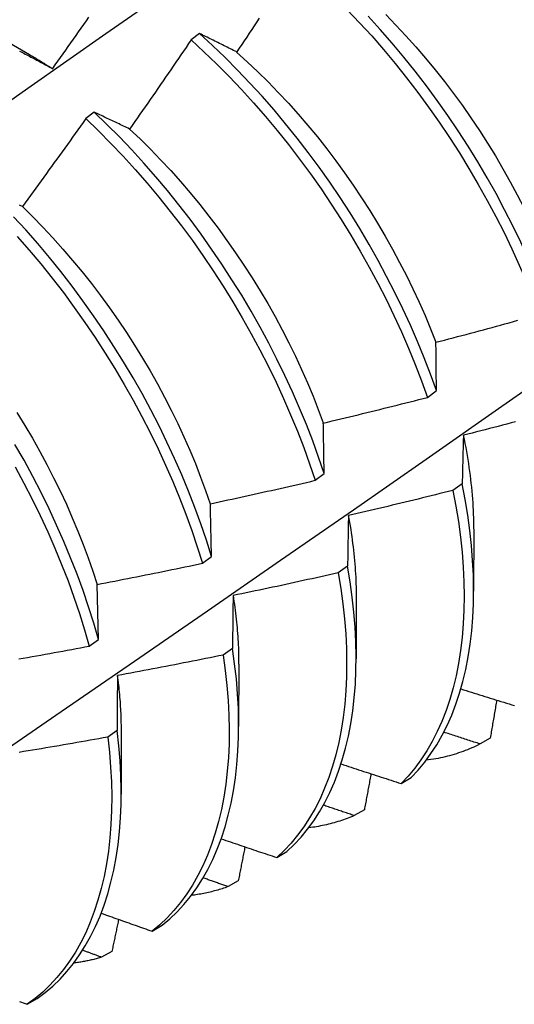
# Model space of a CAD drawing. Header units: inches. Extents: x 26 to 729, y 80 to 336.
# Tile 101 of 153: x 654.681 to 654.827, y 294.03 to 294.322. Entities that reach past the tile are written whole.
import ezdxf

# ---------------------------------------------------------------- set-up
doc = ezdxf.new("R2010")
doc.units = ezdxf.units.IN
doc.header["$MEASUREMENT"] = 0
doc.layers.add('Visible Edges(ANSI)', color=7, linetype='Continuous', lineweight=25)

msp = doc.modelspace()

# ---------------------------------------------------------------- linework, layer by layer
at = {"layer": 'Visible Edges(ANSI)'}
for p, q in [((654.66788, 294.32069), (654.68383, 294.31146)), ((654.73419, 294.31761), (654.73167, 294.31573)), ((654.70298, 294.29429), (654.70045, 294.2924)), ((654.80168, 294.2098), (654.80436, 294.21179)), ((654.76841, 294.18521), (654.7711, 294.18719)), ((654.812, 294.1842), (654.80926, 294.18222)), ((654.81539, 294.17076), (654.81537, 294.15232)), ((654.73502, 294.16063), (654.73772, 294.16261)), ((654.77803, 294.15977), (654.77528, 294.1578)), ((654.70424, 294.13805), (654.70383, 294.15437)), ((654.7806, 294.15072), (654.78057, 294.13229)), ((654.70153, 294.13607), (654.70424, 294.13805)), ((654.74395, 294.13539), (654.74119, 294.13342)), ((654.7458, 294.13069), (654.74577, 294.11225)), ((654.70975, 294.11106), (654.70698, 294.10909)), ((654.711, 294.11065), (654.71098, 294.09221)), ((654.82029, 294.10879), (654.81728, 294.10707)), ((654.7939, 294.09536), (654.79688, 294.09714)), ((654.783, 294.08756), (654.77999, 294.08585)), ((654.75707, 294.0734), (654.76005, 294.07517)), ((654.74564, 294.06647), (654.74262, 294.06478)), ((654.72013, 294.05159), (654.72312, 294.05335)), ((654.70821, 294.04554), (654.70518, 294.04386)), ((654.68311, 294.02991), (654.6861, 294.03166))]:
    msp.add_line(p, q, dxfattribs=at)
at = {"layer": 'Visible Edges(ANSI)', "flags": 128}
for points in [[(654.66027, 294.28525), (654.68335, 294.30148), (654.70642, 294.31765), (654.72948, 294.33377), (654.75255, 294.34982), (654.7756, 294.36582), (654.79866, 294.38175)], [(654.77795, 294.3247), (654.7816, 294.32085), (654.78518, 294.3169), (654.7887, 294.31286), (654.79214, 294.30872), (654.79552, 294.30449), (654.79881, 294.30019), (654.80202, 294.2958), (654.80515, 294.29134), (654.80819, 294.28682), (654.81114, 294.28224), (654.81399, 294.2776), (654.81674, 294.27292), (654.81939, 294.26819), (654.82193, 294.26342), (654.82437, 294.25863), (654.8267, 294.25381), (654.82891, 294.24897), (654.83101, 294.24412), (654.83298, 294.23926), (654.83484, 294.2344)], [(654.83752, 294.23639), (654.83565, 294.24125), (654.83366, 294.24611), (654.83156, 294.25096), (654.82934, 294.2558), (654.827, 294.26061), (654.82456, 294.26541), (654.822, 294.27017), (654.81935, 294.27489), (654.81659, 294.27958), (654.81373, 294.28421), (654.81078, 294.28879), (654.80773, 294.2933), (654.8046, 294.29776), (654.80138, 294.30213), (654.79807, 294.30644), (654.7947, 294.31066), (654.79124, 294.31479), (654.78772, 294.31883), (654.78414, 294.32277)], [(654.78933, 294.32327), (654.79236, 294.32015), (654.79533, 294.31695), (654.79826, 294.31368), (654.80113, 294.31033), (654.80395, 294.30691), (654.80671, 294.30343), (654.8094, 294.29989), (654.81203, 294.29628), (654.81458, 294.29263), (654.81707, 294.28892), (654.81948, 294.28517), (654.82181, 294.28137), (654.82406, 294.27754), (654.82622, 294.27367), (654.82831, 294.26978), (654.83031, 294.26586), (654.83223, 294.26192), (654.83405, 294.25797), (654.83579, 294.25401), (654.83744, 294.25004)], [(654.69068, 294.30723), (654.69146, 294.30832), (654.69223, 294.3094), (654.693, 294.31049), (654.69377, 294.31157), (654.69454, 294.31266), (654.69531, 294.31375), (654.69608, 294.31483), (654.69684, 294.31592), (654.69761, 294.31701), (654.69837, 294.3181), (654.69914, 294.31919), (654.6999, 294.32028), (654.70066, 294.32137), (654.70143, 294.32247)], [(654.75186, 294.32217), (654.75112, 294.32105), (654.75038, 294.31994), (654.74964, 294.31883), (654.7489, 294.31771), (654.74816, 294.3166), (654.74741, 294.31549), (654.74667, 294.31438), (654.74592, 294.31327), (654.74518, 294.31216)], [(654.74518, 294.31216), (654.74471, 294.3124), (654.74424, 294.31263), (654.74378, 294.31286), (654.74331, 294.3131), (654.74285, 294.31333), (654.74239, 294.31356), (654.74192, 294.31379), (654.74146, 294.31402), (654.741, 294.31425), (654.74054, 294.31448), (654.74008, 294.31471), (654.73962, 294.31494), (654.73917, 294.31517), (654.73871, 294.31539), (654.73825, 294.31562), (654.7378, 294.31584), (654.73734, 294.31607), (654.73689, 294.31629), (654.73644, 294.31651), (654.73599, 294.31673), (654.73554, 294.31696), (654.73509, 294.31718), (654.73464, 294.3174), (654.73419, 294.31761)], [(654.80436, 294.21179), (654.80261, 294.21664), (654.80074, 294.2215), (654.79874, 294.22636), (654.79663, 294.23121), (654.7944, 294.23604), (654.79206, 294.24086), (654.78961, 294.24565), (654.78705, 294.25041), (654.78439, 294.25513), (654.78162, 294.25981), (654.77876, 294.26444), (654.7758, 294.26902), (654.77275, 294.27353), (654.76961, 294.27798), (654.76638, 294.28235), (654.76308, 294.28665), (654.75969, 294.29087), (654.75624, 294.29499), (654.75271, 294.29902), (654.74912, 294.30296), (654.74547, 294.30679), (654.74176, 294.31051), (654.738, 294.31412), (654.73419, 294.31761)], [(654.73167, 294.31573), (654.73092, 294.31463), (654.73017, 294.31352), (654.72942, 294.31241), (654.72867, 294.31131), (654.72792, 294.3102), (654.72716, 294.3091), (654.72641, 294.30799), (654.72565, 294.30689), (654.7249, 294.30579), (654.72414, 294.30469), (654.72338, 294.30359), (654.72263, 294.30248), (654.72187, 294.30138), (654.72111, 294.30029), (654.72035, 294.29919), (654.71959, 294.29809), (654.71882, 294.29699), (654.71806, 294.29589), (654.7173, 294.2948), (654.71653, 294.2937), (654.71577, 294.29261), (654.715, 294.29151), (654.71424, 294.29042), (654.71347, 294.28933)], [(654.73167, 294.31573), (654.73548, 294.31223), (654.73923, 294.30861), (654.74294, 294.30488), (654.74659, 294.30104), (654.75017, 294.2971), (654.75369, 294.29306), (654.75714, 294.28893), (654.76052, 294.28471), (654.76382, 294.2804), (654.76704, 294.27602), (654.77017, 294.27157), (654.77322, 294.26705), (654.77617, 294.26247), (654.77902, 294.25784), (654.78178, 294.25316), (654.78444, 294.24843), (654.78699, 294.24367), (654.78943, 294.23888), (654.79176, 294.23406), (654.79398, 294.22922), (654.79609, 294.22437), (654.79807, 294.21951), (654.79994, 294.21465), (654.80168, 294.2098)], [(654.68088, 294.31242), (654.6813, 294.31221), (654.68172, 294.31199), (654.68214, 294.31177), (654.68256, 294.31155), (654.68298, 294.31133), (654.6834, 294.31111), (654.68382, 294.31089), (654.68425, 294.31067), (654.68467, 294.31045), (654.6851, 294.31022), (654.68552, 294.31), (654.68595, 294.30977), (654.68637, 294.30955), (654.6868, 294.30932), (654.68723, 294.30909), (654.68766, 294.30886), (654.68809, 294.30863), (654.68852, 294.3084), (654.68895, 294.30817), (654.68938, 294.30794), (654.68982, 294.3077), (654.69025, 294.30747), (654.69068, 294.30723)], [(654.68382, 294.31139), (654.68411, 294.31123), (654.6844, 294.31106), (654.68468, 294.31089), (654.68497, 294.31072), (654.68526, 294.31055), (654.68554, 294.31038), (654.68583, 294.31021), (654.68611, 294.31004), (654.6864, 294.30987), (654.68669, 294.30969), (654.68697, 294.30952), (654.68726, 294.30934), (654.68754, 294.30917), (654.68783, 294.30899), (654.68811, 294.30881), (654.6884, 294.30863), (654.68868, 294.30845), (654.68897, 294.30827), (654.68926, 294.30809), (654.68954, 294.30791), (654.68983, 294.30773), (654.69011, 294.30754), (654.6904, 294.30736), (654.69068, 294.30717)], [(654.74516, 294.31211), (654.74831, 294.30926), (654.75143, 294.30632), (654.7545, 294.3033), (654.75752, 294.30019), (654.7605, 294.297), (654.76342, 294.29373), (654.76629, 294.29039), (654.76911, 294.28697), (654.77186, 294.28348), (654.77454, 294.27994), (654.77716, 294.27633), (654.77971, 294.27266), (654.78219, 294.26895), (654.7846, 294.26519), (654.78694, 294.26139), (654.78919, 294.25756), (654.79137, 294.25369), (654.79346, 294.24979), (654.79547, 294.24588), (654.7974, 294.24194), (654.79924, 294.23799), (654.80098, 294.23403), (654.80264, 294.23007), (654.8042, 294.22611)], [(654.71347, 294.28933), (654.71302, 294.28954), (654.71258, 294.28976), (654.71213, 294.28997), (654.71169, 294.29018), (654.71124, 294.2904), (654.7108, 294.29061), (654.71036, 294.29082), (654.70992, 294.29103), (654.70948, 294.29124), (654.70904, 294.29145), (654.7086, 294.29166), (654.70816, 294.29186), (654.70773, 294.29207), (654.70729, 294.29228), (654.70685, 294.29248), (654.70642, 294.29269), (654.70599, 294.29289), (654.70555, 294.29309), (654.70512, 294.29329), (654.70469, 294.2935), (654.70426, 294.2937), (654.70383, 294.2939), (654.7034, 294.2941), (654.70298, 294.29429)], [(654.7711, 294.18719), (654.76946, 294.19204), (654.7677, 294.19689), (654.76582, 294.20175), (654.76382, 294.20661), (654.7617, 294.21145), (654.75947, 294.21629), (654.75712, 294.22111), (654.75466, 294.2259), (654.7521, 294.23065), (654.74943, 294.23537), (654.74666, 294.24005), (654.74379, 294.24468), (654.74082, 294.24925), (654.73777, 294.25376), (654.73462, 294.2582), (654.73139, 294.26257), (654.72808, 294.26686), (654.72469, 294.27107), (654.72123, 294.27519), (654.7177, 294.27922), (654.71411, 294.28315), (654.71045, 294.28697), (654.70674, 294.29069), (654.70298, 294.29429)], [(654.70045, 294.2924), (654.69968, 294.29131), (654.69891, 294.29022), (654.69814, 294.28913), (654.69736, 294.28804), (654.69659, 294.28696), (654.69581, 294.28587), (654.69504, 294.28478), (654.69426, 294.2837), (654.69348, 294.28261), (654.6927, 294.28152), (654.69192, 294.28044), (654.69114, 294.27936), (654.69036, 294.27827), (654.68958, 294.27719), (654.6888, 294.27611), (654.68802, 294.27503), (654.68723, 294.27395), (654.68645, 294.27287), (654.68566, 294.27179), (654.68487, 294.27071), (654.68409, 294.26963), (654.6833, 294.26855), (654.68251, 294.26748), (654.68172, 294.2664)], [(654.70045, 294.2924), (654.70421, 294.28879), (654.70792, 294.28507), (654.71157, 294.28124), (654.71516, 294.2773), (654.71869, 294.27327), (654.72214, 294.26914), (654.72552, 294.26492), (654.72883, 294.26062), (654.73205, 294.25625), (654.73519, 294.2518), (654.73824, 294.24728), (654.7412, 294.24271), (654.74406, 294.23808), (654.74682, 294.2334), (654.74948, 294.22867), (654.75204, 294.22391), (654.75449, 294.21912), (654.75683, 294.2143), (654.75906, 294.20947), (654.76117, 294.20462), (654.76316, 294.19976), (654.76503, 294.1949), (654.76678, 294.19005), (654.76841, 294.18521)], [(654.71347, 294.28931), (654.71657, 294.28638), (654.71964, 294.28335), (654.72266, 294.28023), (654.72563, 294.27703), (654.72855, 294.27376), (654.73142, 294.2704), (654.73423, 294.26698), (654.73698, 294.26349), (654.73967, 294.25994), (654.7423, 294.25633), (654.74486, 294.25267), (654.74735, 294.24896), (654.74976, 294.24521), (654.75211, 294.24141), (654.75437, 294.23758), (654.75655, 294.23372), (654.75865, 294.22983), (654.76067, 294.22592), (654.76259, 294.22198), (654.76443, 294.21804), (654.76617, 294.21408), (654.76781, 294.21012), (654.76936, 294.20616), (654.77082, 294.2022)], [(654.68172, 294.2664), (654.68129, 294.2666), (654.68087, 294.26679)], [(654.6817, 294.26638), (654.68476, 294.26334), (654.68779, 294.26023), (654.69076, 294.25703), (654.69369, 294.25375), (654.69656, 294.2504), (654.69938, 294.24699), (654.70214, 294.24351), (654.70484, 294.23996), (654.70747, 294.23636), (654.71004, 294.23271), (654.71253, 294.229), (654.71495, 294.22525), (654.71729, 294.22146), (654.71955, 294.21764), (654.72172, 294.21377), (654.72381, 294.20988), (654.72582, 294.20597), (654.72774, 294.20203), (654.72957, 294.19809), (654.7313, 294.19413), (654.73295, 294.19016), (654.73451, 294.18619), (654.73597, 294.18223), (654.73733, 294.17828)], [(654.73772, 294.16261), (654.73621, 294.16744), (654.73456, 294.17228), (654.7328, 294.17714), (654.73091, 294.182), (654.7289, 294.18685), (654.72677, 294.1917), (654.72453, 294.19654), (654.72218, 294.20135), (654.71971, 294.20614), (654.71714, 294.2109), (654.71447, 294.21561), (654.71169, 294.22029), (654.70881, 294.22491), (654.70584, 294.22948), (654.70278, 294.23398), (654.69963, 294.23842), (654.6964, 294.24279), (654.69308, 294.24708), (654.68969, 294.25128), (654.68623, 294.2554), (654.68269, 294.25942), (654.67909, 294.26334)], [(654.68015, 294.2575), (654.68368, 294.25347), (654.68714, 294.24935), (654.69053, 294.24513), (654.69384, 294.24084), (654.69706, 294.23647), (654.70021, 294.23202), (654.70326, 294.22751), (654.70622, 294.22294), (654.70909, 294.21831), (654.71186, 294.21364), (654.71453, 294.20892), (654.71709, 294.20416), (654.71955, 294.19937), (654.7219, 294.19455), (654.72413, 294.18972), (654.72625, 294.18487), (654.72825, 294.18001), (654.73012, 294.17515), (654.73188, 294.1703), (654.73352, 294.16545), (654.73502, 294.16063)], [(654.67147, 294.10175), (654.6932, 294.11666), (654.7149, 294.13159), (654.73656, 294.14654), (654.75817, 294.1615), (654.77975, 294.17648), (654.80129, 294.19148), (654.82278, 294.20649), (654.84424, 294.22151), (654.86566, 294.23655), (654.88704, 294.2516)], [(654.80421, 294.22611), (654.80549, 294.22645), (654.80677, 294.22678), (654.80805, 294.22712), (654.80933, 294.22745), (654.81061, 294.22779), (654.81189, 294.22813), (654.81317, 294.22847), (654.81445, 294.22881), (654.81572, 294.22915), (654.817, 294.22949), (654.81828, 294.22984), (654.81955, 294.23018), (654.82083, 294.23053), (654.8221, 294.23087), (654.82338, 294.23122), (654.82465, 294.23157), (654.82593, 294.23192), (654.8272, 294.23227), (654.82848, 294.23263)], [(654.80436, 294.21179), (654.80436, 294.2124), (654.80435, 294.213), (654.80434, 294.21361), (654.80433, 294.21422), (654.80433, 294.21482), (654.80432, 294.21543), (654.80431, 294.21603), (654.80431, 294.21663), (654.8043, 294.21723), (654.80429, 294.21783), (654.80429, 294.21843), (654.80428, 294.21903), (654.80427, 294.21962), (654.80427, 294.22022), (654.80426, 294.22081), (654.80426, 294.22141), (654.80425, 294.222), (654.80425, 294.22259), (654.80424, 294.22318), (654.80423, 294.22377), (654.80423, 294.22436), (654.80422, 294.22494), (654.80422, 294.22553), (654.80421, 294.22611)], [(654.77085, 294.20219), (654.77213, 294.20249), (654.77342, 294.2028), (654.77471, 294.20311), (654.776, 294.20341), (654.77728, 294.20372), (654.77857, 294.20403), (654.77986, 294.20434), (654.78114, 294.20466), (654.78243, 294.20497), (654.78372, 294.20528), (654.785, 294.2056), (654.78629, 294.20592), (654.78757, 294.20623), (654.78885, 294.20655), (654.79014, 294.20687), (654.79142, 294.20719), (654.79271, 294.20752), (654.79399, 294.20784), (654.79527, 294.20816), (654.79655, 294.20849), (654.79784, 294.20881), (654.79912, 294.20914), (654.8004, 294.20947), (654.80168, 294.2098)], [(654.68008, 294.2053), (654.68242, 294.2015), (654.68468, 294.19767), (654.68685, 294.1938), (654.68895, 294.18991), (654.69096, 294.18599), (654.69289, 294.18205), (654.69473, 294.1781), (654.69647, 294.17414), (654.69813, 294.17018), (654.6997, 294.16621), (654.70117, 294.16225), (654.70254, 294.1583), (654.70381, 294.15436)], [(654.7711, 294.18719), (654.77109, 294.18783), (654.77108, 294.18847), (654.77106, 294.1891), (654.77105, 294.18973), (654.77104, 294.19037), (654.77103, 294.191), (654.77102, 294.19163), (654.77101, 294.19226), (654.771, 294.19289), (654.77099, 294.19352), (654.77098, 294.19414), (654.77097, 294.19477), (654.77096, 294.19539), (654.77095, 294.19601), (654.77094, 294.19664), (654.77093, 294.19726), (654.77091, 294.19788), (654.7709, 294.1985), (654.77089, 294.19912), (654.77088, 294.19973), (654.77088, 294.20035), (654.77087, 294.20096), (654.77086, 294.20158), (654.77085, 294.20219)], [(654.82776, 294.20254), (654.82648, 294.20221), (654.8252, 294.20187), (654.82391, 294.20153), (654.82263, 294.2012), (654.82135, 294.20087), (654.82007, 294.20053), (654.81878, 294.2002), (654.8175, 294.19987), (654.81621, 294.19954), (654.81493, 294.19922), (654.81364, 294.19889), (654.81236, 294.19857)], [(654.81236, 294.19857), (654.81234, 294.19798), (654.81232, 294.19739), (654.81231, 294.1968), (654.81229, 294.19621), (654.81227, 294.19562), (654.81226, 294.19503), (654.81224, 294.19444), (654.81222, 294.19384), (654.81221, 294.19325), (654.81219, 294.19265), (654.81218, 294.19205), (654.81216, 294.19146), (654.81215, 294.19086), (654.81213, 294.19026), (654.81212, 294.18966), (654.8121, 294.18905), (654.81209, 294.18845), (654.81208, 294.18785), (654.81206, 294.18724), (654.81205, 294.18663), (654.81204, 294.18603), (654.81202, 294.18542), (654.81201, 294.18481), (654.812, 294.1842)], [(654.81232, 294.19859), (654.81257, 294.19738), (654.81281, 294.19617), (654.81303, 294.19496), (654.81325, 294.19376), (654.81345, 294.19257), (654.81364, 294.19137), (654.81383, 294.19019), (654.814, 294.189), (654.81416, 294.18782), (654.81432, 294.18665), (654.81446, 294.18548), (654.81459, 294.18432), (654.81471, 294.18316), (654.81482, 294.182), (654.81492, 294.18086), (654.81501, 294.17971), (654.81509, 294.17858), (654.81515, 294.17745), (654.81521, 294.17632), (654.81526, 294.1752), (654.81529, 294.17409), (654.81532, 294.17299), (654.81534, 294.17189), (654.81534, 294.17079)], [(654.70424, 294.13805), (654.70284, 294.14286), (654.70131, 294.14769), (654.69966, 294.15253), (654.69789, 294.15739), (654.69599, 294.16225), (654.69398, 294.1671), (654.69185, 294.17195), (654.6896, 294.17678), (654.68724, 294.1816), (654.68477, 294.18638), (654.68219, 294.19114), (654.67951, 294.19585)], [(654.67958, 294.18916), (654.68215, 294.1844), (654.68461, 294.17961), (654.68696, 294.1748), (654.6892, 294.16996), (654.69132, 294.16512), (654.69333, 294.16026), (654.69522, 294.1554), (654.69698, 294.15055), (654.69862, 294.1457), (654.70014, 294.14087), (654.70153, 294.13607)], [(654.73738, 294.17827), (654.73868, 294.17855), (654.73998, 294.17883), (654.74127, 294.1791), (654.74257, 294.17938), (654.74386, 294.17967), (654.74516, 294.17995), (654.74645, 294.18023), (654.74774, 294.18051), (654.74904, 294.1808), (654.75033, 294.18109), (654.75162, 294.18137), (654.75292, 294.18166), (654.75421, 294.18195), (654.7555, 294.18224), (654.75679, 294.18253), (654.75808, 294.18283), (654.75938, 294.18312), (654.76067, 294.18341), (654.76196, 294.18371), (654.76325, 294.18401), (654.76454, 294.18431), (654.76583, 294.1846), (654.76712, 294.1849), (654.76841, 294.18521)], [(654.79688, 294.09714), (654.79893, 294.09934), (654.80088, 294.1017), (654.80271, 294.1042), (654.80443, 294.10685), (654.80603, 294.10964), (654.80751, 294.11257), (654.80887, 294.11564), (654.8101, 294.11884), (654.81121, 294.12216), (654.81219, 294.12561), (654.81304, 294.12918), (654.81376, 294.13287), (654.81435, 294.13666), (654.8148, 294.14056), (654.81513, 294.14456), (654.81532, 294.14865), (654.81537, 294.15284), (654.81529, 294.15711), (654.81508, 294.16145), (654.81473, 294.16588), (654.81425, 294.17037), (654.81363, 294.17492), (654.81288, 294.17953), (654.812, 294.1842)], [(654.80926, 294.18222), (654.80797, 294.1819), (654.80668, 294.18158), (654.8054, 294.18126), (654.80411, 294.18094), (654.80282, 294.18062), (654.80153, 294.1803), (654.80024, 294.17999), (654.79896, 294.17967), (654.79767, 294.17936), (654.79638, 294.17905), (654.79509, 294.17874), (654.7938, 294.17843), (654.79251, 294.17812), (654.79122, 294.17781), (654.78993, 294.1775), (654.78863, 294.1772), (654.78734, 294.17689), (654.78605, 294.17659), (654.78476, 294.17629), (654.78347, 294.17599), (654.78217, 294.17569), (654.78088, 294.17539), (654.77959, 294.17509), (654.77829, 294.17479)], [(654.80926, 294.18222), (654.81013, 294.17756), (654.81087, 294.17296), (654.81148, 294.16841), (654.81195, 294.16392), (654.81229, 294.1595), (654.81249, 294.15516), (654.81256, 294.1509), (654.81249, 294.14672), (654.81229, 294.14263), (654.81196, 294.13864), (654.81149, 294.13475), (654.81089, 294.13096), (654.81016, 294.12729), (654.8093, 294.12373), (654.80832, 294.12029), (654.8072, 294.11697), (654.80596, 294.11378), (654.80459, 294.11072), (654.8031, 294.1078), (654.80149, 294.10502), (654.79977, 294.10238), (654.79792, 294.09989), (654.79597, 294.09755), (654.7939, 294.09536)], [(654.73772, 294.16261), (654.73771, 294.16328), (654.73769, 294.16394), (654.73768, 294.1646), (654.73767, 294.16526), (654.73765, 294.16592), (654.73764, 294.16658), (654.73762, 294.16724), (654.73761, 294.1679), (654.73759, 294.16856), (654.73758, 294.16921), (654.73756, 294.16986), (654.73755, 294.17052), (654.73754, 294.17117), (654.73752, 294.17182), (654.73751, 294.17247), (654.73749, 294.17312), (654.73748, 294.17377), (654.73747, 294.17441), (654.73745, 294.17506), (654.73744, 294.1757), (654.73743, 294.17635), (654.73741, 294.17699), (654.7374, 294.17763), (654.73738, 294.17827)], [(654.77829, 294.17479), (654.77828, 294.17418), (654.77827, 294.17357), (654.77825, 294.17295), (654.77824, 294.17233), (654.77823, 294.17171), (654.77822, 294.17109), (654.77821, 294.17047), (654.77819, 294.16985), (654.77818, 294.16923), (654.77817, 294.16861), (654.77816, 294.16798), (654.77815, 294.16736), (654.77814, 294.16673), (654.77813, 294.1661), (654.77812, 294.16547), (654.77811, 294.16485), (654.7781, 294.16421), (654.77809, 294.16358), (654.77808, 294.16295), (654.77807, 294.16232), (654.77806, 294.16168), (654.77805, 294.16105), (654.77804, 294.16041), (654.77803, 294.15977)], [(654.77824, 294.17481), (654.77843, 294.17377), (654.77861, 294.17272), (654.77878, 294.17168), (654.77895, 294.17064), (654.77911, 294.16961), (654.77926, 294.16858), (654.7794, 294.16755), (654.77953, 294.16652), (654.77966, 294.1655), (654.77978, 294.16449), (654.77989, 294.16348), (654.77999, 294.16247), (654.78008, 294.16147), (654.78017, 294.16047), (654.78025, 294.15947), (654.78032, 294.15848), (654.78038, 294.15749), (654.78043, 294.15651), (654.78048, 294.15554), (654.78051, 294.15457), (654.78054, 294.1536), (654.78056, 294.15264), (654.78057, 294.15168), (654.78058, 294.15073)], [(654.70383, 294.15437), (654.70513, 294.15462), (654.70643, 294.15487), (654.70774, 294.15512), (654.70904, 294.15537), (654.71034, 294.15562), (654.71164, 294.15587), (654.71294, 294.15613), (654.71424, 294.15639), (654.71554, 294.15664), (654.71684, 294.1569), (654.71814, 294.15716), (654.71944, 294.15742), (654.72074, 294.15768), (654.72204, 294.15794), (654.72334, 294.15821), (654.72464, 294.15847), (654.72594, 294.15874), (654.72724, 294.159), (654.72854, 294.15927), (654.72983, 294.15954), (654.73113, 294.15981), (654.73243, 294.16008), (654.73373, 294.16035), (654.73502, 294.16063)], [(654.76005, 294.07517), (654.7622, 294.07723), (654.76425, 294.07944), (654.76619, 294.0818), (654.76802, 294.08431), (654.76973, 294.08697), (654.77132, 294.08977), (654.7728, 294.09271), (654.77414, 294.09578), (654.77537, 294.09899), (654.77647, 294.10233), (654.77744, 294.10578), (654.77828, 294.10936), (654.779, 294.11305), (654.77958, 294.11685), (654.78003, 294.12075), (654.78034, 294.12476), (654.78052, 294.12886), (654.78057, 294.13305), (654.78048, 294.13732), (654.78026, 294.14168), (654.77991, 294.1461), (654.77942, 294.1506), (654.77879, 294.15516), (654.77803, 294.15977)], [(654.77528, 294.1578), (654.77399, 294.15751), (654.77269, 294.15721), (654.7714, 294.15692), (654.7701, 294.15663), (654.76881, 294.15634), (654.76751, 294.15605), (654.76621, 294.15577), (654.76492, 294.15548), (654.76362, 294.1552), (654.76232, 294.15491), (654.76102, 294.15463), (654.75973, 294.15435), (654.75843, 294.15407), (654.75713, 294.15379), (654.75583, 294.15351), (654.75453, 294.15324), (654.75323, 294.15296), (654.75193, 294.15269), (654.75063, 294.15241), (654.74933, 294.15214), (654.74803, 294.15187), (654.74673, 294.1516), (654.74543, 294.15133), (654.74413, 294.15106)], [(654.77528, 294.1578), (654.77603, 294.15319), (654.77665, 294.14864), (654.77713, 294.14415), (654.77747, 294.13972), (654.77768, 294.13538), (654.77776, 294.13111), (654.7777, 294.12693), (654.77751, 294.12283), (654.77719, 294.11883), (654.77673, 294.11494), (654.77614, 294.11115), (654.77541, 294.10746), (654.77456, 294.1039), (654.77358, 294.10045), (654.77247, 294.09712), (654.77123, 294.09393), (654.76988, 294.09086), (654.76839, 294.08793), (654.76679, 294.08514), (654.76507, 294.0825), (654.76324, 294.08), (654.76129, 294.07765), (654.75923, 294.07545), (654.75707, 294.0734)], [(654.74413, 294.15106), (654.74412, 294.15042), (654.74411, 294.14978), (654.7441, 294.14914), (654.74409, 294.14849), (654.74408, 294.14785), (654.74407, 294.1472), (654.74407, 294.14655), (654.74406, 294.1459), (654.74405, 294.14525), (654.74404, 294.1446), (654.74404, 294.14395), (654.74403, 294.1433), (654.74402, 294.14265), (654.74401, 294.14199), (654.74401, 294.14134), (654.744, 294.14068), (654.74399, 294.14002), (654.74399, 294.13936), (654.74398, 294.1387), (654.74397, 294.13804), (654.74397, 294.13738), (654.74396, 294.13672), (654.74396, 294.13605), (654.74395, 294.13539)], [(654.74411, 294.15106), (654.74425, 294.15018), (654.74438, 294.1493), (654.74451, 294.14842), (654.74463, 294.14755), (654.74474, 294.14668), (654.74485, 294.14581), (654.74495, 294.14494), (654.74505, 294.14408), (654.74514, 294.14322), (654.74522, 294.14236), (654.7453, 294.14151), (654.74537, 294.14066), (654.74544, 294.13981), (654.7455, 294.13897), (654.74555, 294.13813), (654.7456, 294.13729), (654.74564, 294.13645), (654.74568, 294.13562), (654.74571, 294.1348), (654.74573, 294.13397), (654.74575, 294.13315), (654.74576, 294.13234), (654.74577, 294.13152), (654.74577, 294.13072)], [(654.68064, 294.13227), (654.68195, 294.1325), (654.68325, 294.13273), (654.68456, 294.13297), (654.68587, 294.1332), (654.68717, 294.13343), (654.68848, 294.13367), (654.68979, 294.1339), (654.69109, 294.13414), (654.6924, 294.13437), (654.6937, 294.13461), (654.69501, 294.13485), (654.69631, 294.13509), (654.69761, 294.13534), (654.69892, 294.13558), (654.70022, 294.13582), (654.70153, 294.13607)], [(654.74119, 294.13342), (654.73989, 294.13316), (654.73859, 294.13289), (654.73728, 294.13263), (654.73598, 294.13237), (654.73468, 294.13211), (654.73337, 294.13185), (654.73207, 294.13159), (654.73077, 294.13133), (654.72946, 294.13108), (654.72816, 294.13082), (654.72685, 294.13057), (654.72555, 294.13032), (654.72424, 294.13007), (654.72293, 294.12982), (654.72163, 294.12957), (654.72032, 294.12932), (654.71901, 294.12907), (654.71771, 294.12883), (654.7164, 294.12858), (654.71509, 294.12834), (654.71378, 294.12809), (654.71248, 294.12785), (654.71117, 294.12761), (654.70986, 294.12737)], [(654.74119, 294.13342), (654.74181, 294.12886), (654.7423, 294.12437), (654.74266, 294.11994), (654.74288, 294.11559), (654.74296, 294.11132), (654.74291, 294.10713), (654.74273, 294.10303), (654.74241, 294.09903), (654.74196, 294.09513), (654.74138, 294.09133), (654.74066, 294.08764), (654.73982, 294.08407), (654.73884, 294.08061), (654.73774, 294.07728), (654.73651, 294.07407), (654.73516, 294.071), (654.73369, 294.06806), (654.73209, 294.06527), (654.73038, 294.06261), (654.72855, 294.0601), (654.72661, 294.05774), (654.72456, 294.05553), (654.7224, 294.05348), (654.72013, 294.05159)], [(654.72312, 294.05335), (654.72538, 294.05525), (654.72753, 294.05732), (654.72957, 294.05953), (654.73151, 294.06191), (654.73333, 294.06443), (654.73503, 294.06709), (654.73662, 294.0699), (654.73808, 294.07285), (654.73942, 294.07593), (654.74064, 294.07915), (654.74173, 294.08249), (654.7427, 294.08595), (654.74353, 294.08954), (654.74424, 294.09323), (654.74481, 294.09704), (654.74525, 294.10095), (654.74556, 294.10496), (654.74573, 294.10907), (654.74577, 294.11326), (654.74568, 294.11754), (654.74545, 294.1219), (654.74508, 294.12633), (654.74458, 294.13083), (654.74395, 294.13539)], [(654.70986, 294.12737), (654.70985, 294.12671), (654.70985, 294.12604), (654.70984, 294.12537), (654.70984, 294.1247), (654.70983, 294.12402), (654.70983, 294.12335), (654.70982, 294.12268), (654.70982, 294.122), (654.70981, 294.12132), (654.70981, 294.12065), (654.7098, 294.11997), (654.7098, 294.11929), (654.70979, 294.11861), (654.70979, 294.11793), (654.70978, 294.11725), (654.70978, 294.11656), (654.70978, 294.11588), (654.70977, 294.11519), (654.70977, 294.11451), (654.70976, 294.11382), (654.70976, 294.11313), (654.70976, 294.11244), (654.70975, 294.11175), (654.70975, 294.11106)], [(654.70982, 294.1274), (654.70992, 294.12668), (654.71, 294.12596), (654.71009, 294.12525), (654.71017, 294.12453), (654.71025, 294.12382), (654.71032, 294.12311), (654.71039, 294.1224), (654.71045, 294.12169), (654.71051, 294.12099), (654.71057, 294.12029), (654.71062, 294.11958), (654.71067, 294.11889), (654.71071, 294.11819), (654.71075, 294.1175), (654.71079, 294.1168), (654.71082, 294.11612), (654.71085, 294.11543), (654.71088, 294.11474), (654.7109, 294.11406), (654.71091, 294.11338), (654.71093, 294.1127), (654.71093, 294.11203), (654.71094, 294.11136), (654.71094, 294.11069)], [(654.81157, 294.12338), (654.81236, 294.12313), (654.81316, 294.12288), (654.81395, 294.12264), (654.81474, 294.12239), (654.81554, 294.12214), (654.81633, 294.12189), (654.81712, 294.12164), (654.81792, 294.12139), (654.81871, 294.12115), (654.81951, 294.1209), (654.8203, 294.12065), (654.8211, 294.1204), (654.82189, 294.12016), (654.82269, 294.11991), (654.82348, 294.11966), (654.82428, 294.11942), (654.82507, 294.11917), (654.82587, 294.11893), (654.82666, 294.11868), (654.82746, 294.11843)], [(654.82221, 294.12006), (654.82213, 294.11959), (654.82205, 294.11912), (654.82197, 294.11865), (654.82189, 294.11818), (654.82181, 294.11771), (654.82173, 294.11724), (654.82166, 294.11677), (654.82158, 294.1163), (654.8215, 294.11583), (654.82142, 294.11537), (654.82134, 294.1149), (654.82126, 294.11443), (654.82117, 294.11396), (654.82109, 294.11349), (654.82101, 294.11302), (654.82093, 294.11255), (654.82085, 294.11208), (654.82077, 294.11161), (654.82069, 294.11114), (654.82061, 294.11067), (654.82053, 294.1102), (654.82045, 294.10973), (654.82037, 294.10926), (654.82029, 294.10879)], [(654.6861, 294.03166), (654.68846, 294.03341), (654.69071, 294.03533), (654.69286, 294.0374), (654.69489, 294.03963), (654.69682, 294.04201), (654.69863, 294.04454), (654.70033, 294.04722), (654.70191, 294.05003), (654.70336, 294.05299), (654.7047, 294.05608), (654.70591, 294.0593), (654.70699, 294.06265), (654.70795, 294.06612), (654.70878, 294.06971), (654.70948, 294.07342), (654.71004, 294.07723), (654.71047, 294.08115), (654.71077, 294.08516), (654.71094, 294.08927), (654.71097, 294.09347), (654.71087, 294.09776), (654.71063, 294.10212), (654.71026, 294.10655), (654.70975, 294.11106)], [(654.81728, 294.10707), (654.81683, 294.10721), (654.81638, 294.10736), (654.81593, 294.1075), (654.81548, 294.10765), (654.81503, 294.10779), (654.81458, 294.10794), (654.81413, 294.10808), (654.81369, 294.10823), (654.81324, 294.10837), (654.81279, 294.10852), (654.81234, 294.10866), (654.81189, 294.10881), (654.81144, 294.10896), (654.811, 294.1091), (654.81055, 294.10925), (654.8101, 294.10939), (654.80965, 294.10954), (654.8092, 294.10969), (654.80876, 294.10983), (654.80831, 294.10998), (654.80786, 294.11013), (654.80741, 294.11027), (654.80697, 294.11042), (654.80652, 294.11057)], [(654.70698, 294.10909), (654.70567, 294.10886), (654.70436, 294.10862), (654.70305, 294.10839), (654.70174, 294.10816), (654.70043, 294.10792), (654.69912, 294.10769), (654.69781, 294.10746), (654.6965, 294.10724), (654.69519, 294.10701), (654.69388, 294.10678), (654.69257, 294.10656), (654.69125, 294.10633), (654.68994, 294.10611), (654.68863, 294.10589), (654.68732, 294.10567), (654.686, 294.10545), (654.68469, 294.10523), (654.68338, 294.10501), (654.68206, 294.1048), (654.68075, 294.10458)], [(654.70698, 294.10909), (654.70748, 294.1046), (654.70784, 294.10017), (654.70807, 294.09581), (654.70816, 294.09153), (654.70812, 294.08734), (654.70794, 294.08323), (654.70763, 294.07923), (654.70719, 294.07532), (654.70662, 294.07151), (654.70591, 294.06782), (654.70507, 294.06424), (654.7041, 294.06077), (654.70301, 294.05743), (654.70179, 294.05422), (654.70045, 294.05114), (654.69898, 294.0482), (654.69739, 294.04539), (654.69569, 294.04272), (654.69387, 294.04021), (654.69193, 294.03784), (654.68988, 294.03562), (654.68773, 294.03356), (654.68547, 294.03166), (654.68311, 294.02991)], [(654.81728, 294.10707), (654.81666, 294.10676), (654.81605, 294.10646), (654.81543, 294.10617), (654.8148, 294.10589), (654.81417, 294.10562), (654.81353, 294.10536), (654.81289, 294.10511), (654.81225, 294.10486), (654.8116, 294.10463), (654.81094, 294.10441), (654.81028, 294.10419), (654.80962, 294.10399), (654.80895, 294.10379), (654.80827, 294.1036), (654.8076, 294.10343), (654.80691, 294.10326), (654.80623, 294.1031), (654.80554, 294.10295), (654.80484, 294.10281), (654.80414, 294.10268), (654.80344, 294.10256), (654.80273, 294.10244), (654.80202, 294.10234), (654.80131, 294.10225)], [(654.7761, 294.10114), (654.77684, 294.1009), (654.77758, 294.10066), (654.77832, 294.10041), (654.77906, 294.10017), (654.7798, 294.09993), (654.78054, 294.09969), (654.78128, 294.09945), (654.78202, 294.0992), (654.78276, 294.09896), (654.7835, 294.09872), (654.78425, 294.09848), (654.78499, 294.09824), (654.78573, 294.098), (654.78647, 294.09776), (654.78721, 294.09752), (654.78796, 294.09728), (654.7887, 294.09704), (654.78944, 294.0968), (654.79019, 294.09656), (654.79093, 294.09632), (654.79167, 294.09608), (654.79242, 294.09584), (654.79316, 294.0956), (654.7939, 294.09536)], [(654.78496, 294.09825), (654.78488, 294.0978), (654.7848, 294.09736), (654.78472, 294.09691), (654.78464, 294.09647), (654.78456, 294.09602), (654.78448, 294.09558), (654.7844, 294.09513), (654.78431, 294.09469), (654.78423, 294.09424), (654.78415, 294.0938), (654.78407, 294.09335), (654.78399, 294.0929), (654.78391, 294.09246), (654.78383, 294.09201), (654.78374, 294.09157), (654.78366, 294.09112), (654.78358, 294.09068), (654.7835, 294.09023), (654.78342, 294.08979), (654.78333, 294.08934), (654.78325, 294.08889), (654.78317, 294.08845), (654.78309, 294.088), (654.783, 294.08756)], [(654.77999, 294.08585), (654.77961, 294.08598), (654.77923, 294.0861), (654.77885, 294.08623), (654.77847, 294.08636), (654.77809, 294.08649), (654.77771, 294.08662), (654.77733, 294.08675), (654.77695, 294.08688), (654.77657, 294.087), (654.77619, 294.08713), (654.77581, 294.08726), (654.77543, 294.08739), (654.77505, 294.08752), (654.77467, 294.08765), (654.77429, 294.08778), (654.77391, 294.08791), (654.77353, 294.08804), (654.77315, 294.08817), (654.77277, 294.08829), (654.77239, 294.08842), (654.77201, 294.08855), (654.77163, 294.08868), (654.77125, 294.08881), (654.77087, 294.08894)], [(654.77999, 294.08585), (654.77946, 294.08562), (654.77893, 294.0854), (654.7784, 294.08519), (654.77787, 294.08498), (654.77733, 294.08478), (654.77679, 294.08459), (654.77624, 294.0844), (654.77569, 294.08422), (654.77514, 294.08405), (654.77459, 294.08388), (654.77403, 294.08372), (654.77347, 294.08356), (654.7729, 294.08341), (654.77234, 294.08327), (654.77177, 294.08314), (654.77119, 294.08301), (654.77062, 294.08288), (654.77004, 294.08277), (654.76946, 294.08266), (654.76887, 294.08256), (654.76829, 294.08246), (654.7677, 294.08237), (654.7671, 294.08229), (654.76651, 294.08221)], [(654.74058, 294.07898), (654.74127, 294.07875), (654.74195, 294.07851), (654.74264, 294.07828), (654.74332, 294.07805), (654.74401, 294.07781), (654.74469, 294.07758), (654.74538, 294.07735), (654.74607, 294.07711), (654.74675, 294.07688), (654.74744, 294.07665), (654.74812, 294.07642), (654.74881, 294.07618), (654.7495, 294.07595), (654.75018, 294.07572), (654.75087, 294.07549), (654.75156, 294.07525), (654.75225, 294.07502), (654.75293, 294.07479), (654.75362, 294.07456), (654.75431, 294.07433), (654.755, 294.0741), (654.75569, 294.07387), (654.75638, 294.07364), (654.75707, 294.0734)], [(654.74762, 294.07659), (654.74754, 294.07616), (654.74746, 294.07574), (654.74738, 294.07532), (654.7473, 294.0749), (654.74721, 294.07448), (654.74713, 294.07406), (654.74705, 294.07364), (654.74697, 294.07322), (654.74689, 294.0728), (654.7468, 294.07237), (654.74672, 294.07195), (654.74664, 294.07153), (654.74656, 294.07111), (654.74647, 294.07069), (654.74639, 294.07027), (654.74631, 294.06985), (654.74623, 294.06942), (654.74614, 294.069), (654.74606, 294.06858), (654.74598, 294.06816), (654.74589, 294.06774), (654.74581, 294.06732), (654.74573, 294.0669), (654.74564, 294.06647)], [(654.74262, 294.06478), (654.74231, 294.06489), (654.742, 294.06499), (654.74169, 294.0651), (654.74138, 294.06521), (654.74108, 294.06532), (654.74077, 294.06543), (654.74046, 294.06554), (654.74015, 294.06565), (654.73984, 294.06576), (654.73953, 294.06587), (654.73922, 294.06597), (654.73891, 294.06608), (654.7386, 294.06619), (654.7383, 294.0663), (654.73799, 294.06641), (654.73768, 294.06652), (654.73737, 294.06663), (654.73706, 294.06674), (654.73675, 294.06685), (654.73644, 294.06696), (654.73614, 294.06707), (654.73583, 294.06718), (654.73552, 294.06729), (654.73521, 294.0674)], [(654.74262, 294.06478), (654.74219, 294.06462), (654.74176, 294.06447), (654.74132, 294.06432), (654.74088, 294.06418), (654.74044, 294.06404), (654.74, 294.0639), (654.73955, 294.06377), (654.73911, 294.06364), (654.73866, 294.06352), (654.73821, 294.0634), (654.73776, 294.06329), (654.7373, 294.06318), (654.73685, 294.06307), (654.73639, 294.06297), (654.73593, 294.06287), (654.73547, 294.06277), (654.735, 294.06268), (654.73454, 294.0626), (654.73407, 294.06252), (654.7336, 294.06244), (654.73313, 294.06237), (654.73266, 294.0623), (654.73219, 294.06223), (654.73171, 294.06217)], [(654.70503, 294.0569), (654.70565, 294.05668), (654.70628, 294.05646), (654.70691, 294.05624), (654.70754, 294.05601), (654.70817, 294.05579), (654.70879, 294.05557), (654.70942, 294.05535), (654.71005, 294.05512), (654.71068, 294.0549), (654.71131, 294.05468), (654.71194, 294.05446), (654.71257, 294.05424), (654.7132, 294.05402), (654.71383, 294.05379), (654.71446, 294.05357), (654.71509, 294.05335), (654.71572, 294.05313), (654.71635, 294.05291), (654.71698, 294.05269), (654.71761, 294.05247), (654.71824, 294.05225), (654.71887, 294.05203), (654.7195, 294.05181), (654.72013, 294.05159)], [(654.7102, 294.05507), (654.71012, 294.05468), (654.71003, 294.05428), (654.70995, 294.05388), (654.70987, 294.05349), (654.70979, 294.05309), (654.7097, 294.05269), (654.70962, 294.05229), (654.70954, 294.0519), (654.70946, 294.0515), (654.70937, 294.0511), (654.70929, 294.05071), (654.70921, 294.05031), (654.70912, 294.04991), (654.70904, 294.04951), (654.70896, 294.04912), (654.70887, 294.04872), (654.70879, 294.04832), (654.70871, 294.04793), (654.70862, 294.04753), (654.70854, 294.04713), (654.70846, 294.04673), (654.70837, 294.04634), (654.70829, 294.04594), (654.70821, 294.04554)], [(654.70518, 294.04386), (654.70494, 294.04394), (654.70471, 294.04403), (654.70447, 294.04411), (654.70424, 294.0442), (654.704, 294.04429), (654.70377, 294.04437), (654.70353, 294.04446), (654.7033, 294.04455), (654.70306, 294.04463), (654.70283, 294.04472), (654.70259, 294.0448), (654.70236, 294.04489), (654.70212, 294.04498), (654.70189, 294.04506), (654.70165, 294.04515), (654.70142, 294.04524), (654.70118, 294.04532), (654.70095, 294.04541), (654.70071, 294.0455), (654.70048, 294.04558), (654.70024, 294.04567), (654.70001, 294.04575), (654.69977, 294.04584), (654.69954, 294.04593)], [(654.70518, 294.04386), (654.70485, 294.04376), (654.70451, 294.04366), (654.70418, 294.04357), (654.70384, 294.04348), (654.70351, 294.04339), (654.70317, 294.0433), (654.70283, 294.04321), (654.70249, 294.04313), (654.70215, 294.04305), (654.70181, 294.04297), (654.70146, 294.0429), (654.70112, 294.04283), (654.70077, 294.04276), (654.70043, 294.04269), (654.70008, 294.04262), (654.69973, 294.04256), (654.69938, 294.0425), (654.69903, 294.04244), (654.69868, 294.04238), (654.69833, 294.04233), (654.69798, 294.04227), (654.69762, 294.04222), (654.69727, 294.04218), (654.69691, 294.04213)], [(654.68082, 294.03074), (654.6814, 294.03053), (654.68197, 294.03033), (654.68254, 294.03012), (654.68311, 294.02991)]]:
    msp.add_lwpolyline(points, dxfattribs=at)
at = {"layer": 'Visible Edges(ANSI)'}
for centre, major_axis, start_param, end_param in [((654.83295, 294.29548), (0.08271, -0.14363), 5.847071, 9.934273), ((654.83295, 294.29548), (0.07761, -0.13476), 0, 3.141593), ((654.83248, 294.29521), (-0.07761, 0.13476), 2.782688, 6.718054)]:
    msp.add_ellipse(centre, major_axis=major_axis, ratio=0.578093, start_param=start_param, end_param=end_param, dxfattribs=at)

doc.saveas('drawing.dxf')
